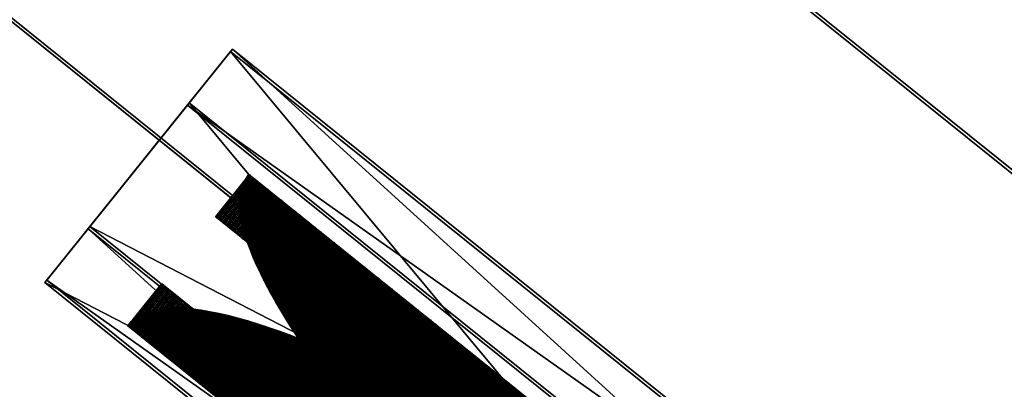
# Model space of a CAD drawing. Header units: millimetres. Extents: x 0 to 84100, y 0 to 59400.
# Tile 32 of 113: x 14216.23 to 14230.97, y 54220.09 to 54225.62. Entities that reach past the tile are written whole.
import ezdxf

# ---------------------------------------------------------------- set-up
doc = ezdxf.new("R2010")
doc.units = ezdxf.units.MM
doc.layers.add('GRILLE', color=7, linetype='Continuous')

# ---------------------------------------------------------------- blocks, each defined once
blk = doc.blocks.new('*X28')
at = {"color": 0}
for p, q in [((17.365, 28.855), (22.551, 34.041)), ((17.365, 29.032), (22.374, 34.041)), ((17.365, 29.209), (22.197, 34.041)), ((17.365, 29.386), (22.02, 34.041)), ((17.365, 29.562), (21.843, 34.041)), ((17.365, 29.739), (21.667, 34.041)), ((17.365, 29.916), (21.49, 34.041)), ((17.365, 30.093), (21.313, 34.041)), ((17.365, 30.269), (21.136, 34.041)), ((17.365, 30.446), (20.96, 34.041)), ((17.365, 30.623), (20.783, 34.041)), ((17.365, 30.8), (20.606, 34.041)), ((17.365, 30.977), (20.429, 34.041)), ((17.365, 31.153), (20.252, 34.041)), ((17.365, 31.33), (20.076, 34.041)), ((17.365, 31.507), (19.899, 34.041)), ((17.365, 31.684), (19.722, 34.041)), ((17.365, 31.86), (19.545, 34.041)), ((17.365, 32.037), (19.369, 34.041)), ((17.365, 32.214), (19.192, 34.041)), ((17.365, 32.391), (19.015, 34.041)), ((17.365, 32.568), (18.838, 34.041)), ((17.365, 32.744), (18.661, 34.041)), ((17.365, 32.921), (18.485, 34.041)), ((17.365, 33.098), (18.308, 34.041)), ((17.365, 33.275), (18.131, 34.041)), ((17.365, 33.451), (17.954, 34.041)), ((17.365, 33.628), (17.778, 34.041)), ((17.365, 33.805), (17.601, 34.041)), ((17.365, 33.982), (17.424, 34.041)), ((22.585, 28.857), (17.401, 34.041)), ((22.585, 29.034), (17.578, 34.041)), ((22.585, 29.211), (17.755, 34.041)), ((22.585, 29.388), (17.931, 34.041)), ((22.585, 29.564), (18.108, 34.041)), ((22.585, 29.741), (18.285, 34.041)), ((22.585, 29.918), (18.462, 34.041)), ((22.585, 30.095), (18.638, 34.041)), ((22.585, 30.271), (18.815, 34.041)), ((22.585, 30.448), (18.992, 34.041)), ((22.585, 30.625), (19.169, 34.041)), ((22.585, 30.802), (19.346, 34.041)), ((22.585, 30.979), (19.522, 34.041)), ((22.585, 31.155), (19.699, 34.041)), ((22.585, 31.332), (19.876, 34.041)), ((22.585, 31.509), (20.053, 34.041)), ((22.585, 31.686), (20.229, 34.041)), ((22.585, 31.862), (20.406, 34.041)), ((22.585, 32.039), (20.583, 34.041)), ((22.585, 32.216), (20.76, 34.041)), ((22.585, 32.393), (20.937, 34.041)), ((22.585, 32.57), (21.113, 34.041)), ((22.585, 32.746), (21.29, 34.041)), ((22.585, 32.923), (21.467, 34.041)), ((22.585, 33.1), (21.644, 34.041)), ((22.585, 33.277), (21.82, 34.041)), ((22.585, 33.453), (21.997, 34.041)), ((22.585, 33.63), (22.174, 34.041)), ((22.585, 33.807), (22.351, 34.041)), ((22.585, 33.984), (22.528, 34.041)), ((22.444, 28.821), (17.365, 33.9)), ((22.267, 28.821), (17.365, 33.724)), ((17.507, 28.821), (22.585, 33.898)), ((17.684, 28.821), (22.585, 33.722)), ((22.091, 28.821), (17.365, 33.547)), ((17.861, 28.821), (22.585, 33.545)), ((21.914, 28.821), (17.365, 33.37)), ((18.038, 28.821), (22.585, 33.368)), ((21.737, 28.821), (17.365, 33.193)), ((18.214, 28.821), (22.585, 33.191)), ((21.56, 28.821), (17.365, 33.017)), ((18.391, 28.821), (22.585, 33.015)), ((21.384, 28.821), (17.365, 32.84)), ((21.207, 28.821), (17.365, 32.663)), ((18.568, 28.821), (22.585, 32.838)), ((18.745, 28.821), (22.585, 32.661)), ((21.03, 28.821), (17.365, 32.486)), ((18.921, 28.821), (22.585, 32.484)), ((20.853, 28.821), (17.365, 32.309)), ((19.098, 28.821), (22.585, 32.307)), ((20.676, 28.821), (17.365, 32.133)), ((19.275, 28.821), (22.585, 32.131)), ((20.5, 28.821), (17.365, 31.956)), ((19.452, 28.821), (22.585, 31.954)), ((20.323, 28.821), (17.365, 31.779)), ((20.146, 28.821), (17.365, 31.602)), ((19.629, 28.821), (22.585, 31.777)), ((19.805, 28.821), (22.585, 31.6)), ((19.969, 28.821), (17.365, 31.426)), ((19.982, 28.821), (22.585, 31.424)), ((19.793, 28.821), (17.365, 31.249)), ((20.159, 28.821), (22.585, 31.247)), ((19.616, 28.821), (17.365, 31.072)), ((20.336, 28.821), (22.585, 31.07)), ((19.439, 28.821), (17.365, 30.895)), ((20.512, 28.821), (22.585, 30.893)), ((19.262, 28.821), (17.365, 30.718)), ((19.085, 28.821), (17.365, 30.542)), ((20.689, 28.821), (22.585, 30.717)), ((20.866, 28.821), (22.585, 30.54)), ((18.909, 28.821), (17.365, 30.365)), ((21.043, 28.821), (22.585, 30.363)), ((18.732, 28.821), (17.365, 30.188)), ((21.22, 28.821), (22.585, 30.186)), ((18.555, 28.821), (17.365, 30.011)), ((21.396, 28.821), (22.585, 30.009)), ((18.378, 28.821), (17.365, 29.835)), ((21.573, 28.821), (22.585, 29.833)), ((18.202, 28.821), (17.365, 29.658)), ((21.75, 28.821), (22.585, 29.656)), ((18.025, 28.821), (17.365, 29.481)), ((17.848, 28.821), (17.365, 29.304)), ((21.927, 28.821), (22.585, 29.479)), ((22.103, 28.821), (22.585, 29.302)), ((17.671, 28.821), (17.365, 29.127)), ((22.28, 28.821), (22.585, 29.126)), ((17.495, 28.821), (17.365, 28.951)), ((22.457, 28.821), (22.585, 28.949))]:
    blk.add_line(p, q, dxfattribs=at)
blk = doc.blocks.new('*X27')
at = {"color": 0}
for p, q in [((2, 33.997), (2.053, 34.05)), ((2, 33.82), (2.229, 34.049)), ((2, 33.643), (2.403, 34.046)), ((2, 33.466), (2.576, 34.042)), ((2, 33.289), (2.747, 34.036)), ((2, 33.113), (2.917, 34.029)), ((2, 32.936), (3.085, 34.021)), ((2, 32.759), (3.252, 34.011)), ((2, 32.582), (3.418, 34)), ((2, 32.406), (3.583, 33.988)), ((2, 32.229), (3.746, 33.975)), ((2, 32.052), (3.908, 33.96)), ((2, 31.875), (4.069, 33.944)), ((2, 31.698), (4.229, 33.927)), ((2, 31.522), (4.387, 33.909)), ((22.3, 13.762), (2.012, 34.05)), ((22.299, 13.94), (2.19, 34.049)), ((22.297, 14.119), (2.369, 34.047)), ((22.293, 14.3), (2.55, 34.043)), ((22.287, 14.483), (2.733, 34.037)), ((22.279, 14.667), (2.917, 34.029)), ((22.27, 14.853), (3.103, 34.02)), ((22.259, 15.041), (3.291, 34.009)), ((22.246, 15.231), (3.481, 33.996)), ((22.231, 15.422), (3.672, 33.981)), ((22.214, 15.616), (3.866, 33.964)), ((22.195, 15.812), (4.062, 33.945)), ((22.174, 16.01), (4.26, 33.924)), ((2, 31.345), (4.545, 33.89)), ((22.136, 13.75), (2, 33.886)), ((2, 31.168), (4.701, 33.869)), ((2, 30.991), (4.857, 33.848)), ((2, 30.815), (5.011, 33.825)), ((2, 30.638), (5.164, 33.802)), ((2, 30.461), (5.316, 33.777)), ((2, 30.284), (5.467, 33.752)), ((2, 30.107), (5.618, 33.725)), ((21.959, 13.75), (2, 33.709)), ((2, 29.931), (5.767, 33.697)), ((22.15, 16.21), (4.46, 33.9)), ((22.125, 16.413), (4.663, 33.875)), ((22.096, 16.618), (4.868, 33.846)), ((22.066, 16.825), (5.075, 33.816)), ((22.032, 17.035), (5.285, 33.782)), ((21.996, 17.248), (5.498, 33.746)), ((21.957, 17.464), (5.714, 33.707)), ((2, 29.754), (5.915, 33.669)), ((2, 29.577), (6.062, 33.639)), ((2, 29.4), (6.209, 33.609)), ((2, 29.224), (6.354, 33.578)), ((2, 29.047), (6.498, 33.545)), ((21.782, 13.75), (2, 33.532)), ((2, 28.87), (6.642, 33.512)), ((21.915, 17.683), (5.933, 33.665)), ((21.87, 17.904), (6.154, 33.62)), ((21.822, 18.13), (6.38, 33.572)), ((21.77, 18.358), (6.608, 33.52)), ((2, 28.693), (6.785, 33.478)), ((2, 28.517), (6.927, 33.443)), ((2, 28.34), (7.068, 33.407)), ((2, 28.163), (7.208, 33.371)), ((21.605, 13.75), (2, 33.355)), ((2, 27.986), (7.347, 33.333)), ((2, 27.809), (7.485, 33.295)), ((21.714, 18.591), (6.841, 33.464)), ((21.655, 18.827), (7.077, 33.405)), ((21.591, 19.067), (7.317, 33.341)), ((21.523, 19.312), (7.562, 33.273)), ((2, 27.633), (7.623, 33.256)), ((2, 27.456), (7.76, 33.216)), ((21.429, 13.75), (2, 33.179)), ((2, 27.279), (7.896, 33.175)), ((2, 27.102), (8.031, 33.133)), ((2, 26.926), (8.166, 33.091)), ((21.45, 19.562), (7.812, 33.2)), ((21.372, 19.817), (8.067, 33.122)), ((2, 26.749), (8.299, 33.048)), ((2, 26.572), (8.432, 33.004)), ((21.252, 13.75), (2, 33.002)), ((2, 26.395), (8.564, 32.959)), ((2, 26.218), (8.696, 32.914)), ((2, 26.042), (8.826, 32.868)), ((21.289, 20.077), (8.327, 33.039)), ((21.2, 20.343), (8.593, 32.95)), ((21.104, 20.616), (8.866, 32.854)), ((21.075, 13.75), (2, 32.825)), ((2, 25.865), (8.956, 32.821)), ((2, 25.688), (9.085, 32.773)), ((2, 25.511), (9.214, 32.725)), ((2, 25.335), (9.341, 32.676)), ((20.898, 13.75), (2, 32.648)), ((21.001, 20.895), (9.145, 32.751)), ((20.89, 21.182), (9.432, 32.64)), ((2, 25.158), (9.468, 32.626)), ((2, 24.981), (9.595, 32.576)), ((2, 24.804), (9.72, 32.525)), ((2, 24.627), (9.845, 32.473)), ((20.721, 13.75), (2, 32.471)), ((20.771, 21.478), (9.728, 32.521)), ((2, 24.451), (9.97, 32.42)), ((2, 24.274), (10.093, 32.367)), ((2, 24.097), (10.216, 32.313)), ((20.545, 13.75), (2, 32.295)), ((2, 23.92), (10.338, 32.259)), ((20.643, 21.784), (10.034, 32.393)), ((20.503, 22.1), (10.35, 32.253)), ((20.368, 13.75), (2, 32.118)), ((2.155, 23.899), (10.46, 32.203)), ((2.328, 23.895), (10.581, 32.147)), ((2.498, 23.888), (10.701, 32.091)), ((2.665, 23.878), (10.82, 32.034)), ((20.351, 22.429), (10.679, 32.101)), ((20.191, 13.75), (2, 31.941)), ((2.83, 23.866), (10.939, 31.976)), ((2.992, 23.851), (11.058, 31.917)), ((3.152, 23.834), (11.175, 31.858)), ((3.309, 23.815), (11.292, 31.798)), ((20.185, 22.772), (11.022, 31.935)), ((20.014, 13.75), (2, 31.764)), ((19.838, 13.75), (2, 31.588)), ((3.464, 23.794), (11.409, 31.738)), ((3.618, 23.77), (11.524, 31.677)), ((3.769, 23.745), (11.64, 31.615)), ((20.002, 23.131), (11.381, 31.752)), ((19.661, 13.75), (2, 31.411)), ((3.918, 23.717), (11.754, 31.553)), ((4.065, 23.688), (11.868, 31.49)), ((4.211, 23.656), (11.981, 31.427)), ((19.799, 23.511), (11.761, 31.549)), ((19.484, 13.75), (2, 31.234)), ((4.354, 23.623), (12.094, 31.363)), ((4.496, 23.588), (12.206, 31.298)), ((4.636, 23.552), (12.317, 31.233)), ((4.775, 23.513), (12.428, 31.167)), ((19.571, 23.916), (12.166, 31.321)), ((19.307, 13.75), (2, 31.057)), ((4.912, 23.473), (12.539, 31.1)), ((5.047, 23.432), (12.648, 31.033)), ((5.181, 23.389), (12.757, 30.965)), ((19.311, 24.353), (12.603, 31.061)), ((19.13, 13.75), (2, 30.88)), ((5.313, 23.344), (12.866, 30.897)), ((5.444, 23.298), (12.974, 30.828)), ((5.573, 23.25), (13.081, 30.759)), ((19.007, 24.833), (13.083, 30.757)), ((18.954, 13.75), (2, 30.704)), ((5.7, 23.201), (13.188, 30.689)), ((5.827, 23.151), (13.294, 30.618)), ((5.952, 23.099), (13.4, 30.547)), ((18.777, 13.75), (2, 30.527)), ((18.6, 13.75), (2, 30.35)), ((6.075, 23.046), (13.505, 30.475)), ((6.198, 22.991), (13.609, 30.403)), ((6.318, 22.935), (13.713, 30.33)), ((18.64, 25.377), (13.627, 30.39)), ((18.423, 13.75), (2, 30.173)), ((6.438, 22.878), (13.816, 30.257)), ((6.556, 22.82), (13.919, 30.182)), ((18.247, 13.75), (2, 29.997)), ((6.673, 22.76), (14.021, 30.108)), ((6.789, 22.699), (14.123, 30.033)), ((6.904, 22.637), (14.224, 29.957)), ((18.166, 26.029), (14.279, 29.916)), ((18.07, 13.75), (2, 29.82)), ((7.017, 22.573), (14.324, 29.881)), ((7.129, 22.509), (14.424, 29.804)), ((7.24, 22.443), (14.524, 29.726)), ((17.893, 13.75), (2, 29.643)), ((7.35, 22.376), (14.622, 29.649)), ((7.458, 22.307), (14.721, 29.57)), ((7.566, 22.238), (14.818, 29.491)), ((17.716, 13.75), (2, 29.466)), ((17.539, 13.75), (2, 29.289)), ((7.672, 22.167), (14.916, 29.411)), ((7.777, 22.096), (15.012, 29.331)), ((17.363, 13.75), (2, 29.113)), ((7.881, 22.023), (15.108, 29.25)), ((7.983, 21.949), (15.204, 29.169)), ((8.085, 21.874), (15.299, 29.087)), ((17.431, 26.94), (15.19, 29.181)), ((17.186, 13.75), (2, 28.936)), ((8.186, 21.797), (15.393, 29.005)), ((8.285, 21.72), (15.487, 28.922)), ((17.009, 13.75), (2, 28.759)), ((8.383, 21.642), (15.58, 28.839)), ((8.48, 21.562), (15.673, 28.755)), ((8.577, 21.481), (15.765, 28.67)), ((16.832, 13.75), (2, 28.582)), ((8.671, 21.399), (15.857, 28.585)), ((8.765, 21.317), (15.948, 28.499)), ((16.656, 13.75), (2, 28.406)), ((16.479, 13.75), (2, 28.229)), ((8.539, 21.513), (2, 28.052)), ((7.786, 22.09), (2, 27.875)), ((7.28, 22.419), (2, 27.698)), ((6.862, 22.66), (2, 27.522)), ((6.494, 22.851), (2, 27.345)), ((6.16, 23.008), (2, 27.168)), ((5.85, 23.142), (2, 26.991)), ((5.559, 23.256), (2, 26.815))]:
    blk.add_line(p, q, dxfattribs=at)
blk = doc.blocks.new('*U24')
at = {"color": 0}
mesh = blk.add_polyface(dxfattribs=at)
corners = [(0, 0, 1.5), (-25, 0), (-25, 0, 1.5), (0, 0)]
mesh.append_faces([[corners[k] for k in face] for face in [(0, 1, 2)]], dxfattribs={"vtx0": -1, "color": 0})
mesh.append_faces([[corners[k] for k in face] for face in [(0, 3, 1)]], dxfattribs={"vtx2": -1, "color": 0})
mesh = blk.add_polyface(dxfattribs=at)
corners = [(-25, 0), (-25, -24), (-25, -24, 1.5), (-25, 0, 1.5)]
mesh.append_faces([[corners[k] for k in face] for face in [(0, 1, 2), (2, 3, 0)]], dxfattribs={"vtx2": -1, "color": 0})
mesh = blk.add_polyface(dxfattribs=at)
corners = [(-25, 0, 1.5), (0, -24, 1.5), (0, 0, 1.5), (-25, -24, 1.5)]
mesh.append_faces([[corners[k] for k in face] for face in [(0, 1, 2)]], dxfattribs={"vtx0": -1, "color": 0})
mesh.append_faces([[corners[k] for k in face] for face in [(0, 3, 1)]], dxfattribs={"vtx2": -1, "color": 0})
mesh = blk.add_polyface(dxfattribs=at)
corners = [(-25, -24), (-25, 0), (0, 0), (0, -24)]
mesh.append_faces([[corners[k] for k in face] for face in [(0, 1, 2), (2, 3, 0)]], dxfattribs={"vtx2": -1, "color": 0})
mesh = blk.add_polyface(dxfattribs=at)
corners = [(0, -24, 1.5), (0, -24), (0, 0, 1.5), (0, 0)]
mesh.append_faces([[corners[k] for k in face] for face in [(0, 1, 2)]], dxfattribs={"vtx1": -1, "color": 0})
mesh.append_faces([[corners[k] for k in face] for face in [(1, 3, 2)]], dxfattribs={"vtx2": -1, "color": 0})

msp = doc.modelspace()

# ---------------------------------------------------------------- linework, layer by layer
at = {"color": 8, "extrusion": (-0.614189, -0.764784, -0.194622), "elevation": -50179.815}
msp.add_lwpolyline([(-22851.399, -10061.983, 0.414214), (-22865.609, -10076.193), (-22851.399, -10076.193)], format="xyb", close=True, dxfattribs=at)
at = {"color": 8, "extrusion": (-0.614189, -0.764784, 0.194622), "elevation": -50179.815}
msp.add_lwpolyline([(-22865.603, 10072.023), (-22861.949, 10072.023), (-22861.949, 10075.677), (-22865.603, 10075.677)], close=True, dxfattribs=at)
at = {"color": 8, "extrusion": (-0.614189, -0.764784, -0.194622), "const_width": 14.21, "elevation": -50179.815}
msp.add_lwpolyline([(-22851.399, -10069.088, 0.414214), (-22858.504, -10076.193, 1)], format="xyb", dxfattribs=at)
at = {"color": 8, "extrusion": (-0.614189, -0.764784, 0.194622), "elevation": -50179.815}
msp.add_lwpolyline([(-22851.399, 10075.477, 0.414214), (-22865.609, 10061.267), (-22851.399, 10061.267)], format="xyb", close=True, dxfattribs=at)
at = {"color": 8, "extrusion": (-0.614189, -0.764784, -0.194622), "elevation": -50179.815}
msp.add_lwpolyline([(-22865.603, -10065.438), (-22861.949, -10065.438), (-22861.949, -10061.784), (-22865.603, -10061.784)], close=True, dxfattribs=at)
at = {"color": 8, "extrusion": (-0.614189, -0.764784, 0.194622), "const_width": 14.21, "elevation": -50179.815}
msp.add_lwpolyline([(-22851.399, 10068.372, 0.414214), (-22858.504, 10061.267, 1)], format="xyb", dxfattribs=at)
at = {"color": 8, "extrusion": (-0.614189, -0.764784, 0.194622)}
msp.add_solid([(-22861.949, 10072.023, -50179.815), (-22861.949, 10075.677, -50179.815), (-22865.603, 10072.023, -50179.815), (-22865.603, 10075.677, -50179.815)], dxfattribs=at)
at = {"color": 8, "extrusion": (-0.614189, -0.764784, -0.194622)}
msp.add_solid([(-22861.949, -10065.438, -50179.815), (-22861.949, -10061.784, -50179.815), (-22865.603, -10065.438, -50179.815), (-22865.603, -10061.784, -50179.815)], dxfattribs=at)

# ---------------------------------------------------------------- block references
at = {"color": 8, "extrusion": (0.614189, 0.764784, -0.194622), "xscale": 0.6999999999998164, "yscale": 0.6999999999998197, "zscale": 0.699999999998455, "rotation": 270.0000000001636}
msp.add_blockref('*U24', (22866.974, 10059.867, 50179.815), dxfattribs=at)
at = {"color": 8, "extrusion": (0.614189, 0.764784, 0.194622), "xscale": 0.6999999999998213, "yscale": 0.6999999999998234, "zscale": 0.6999999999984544, "rotation": 269.9999999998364}
msp.add_blockref('*U24', (22866.974, -10077.593, 50179.815), dxfattribs=at)
at = {"color": 8, "extrusion": (-0.614189, -0.764784, -0.194622), "xscale": 0.6999999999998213, "yscale": 0.6999999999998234, "zscale": 0.6999999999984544, "rotation": 90.0000000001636}
for name in ['*X27', '*X28']:
    msp.add_blockref(name, (-22841.774, -10077.593, -50179.815), dxfattribs=at)
at = {"color": 8, "extrusion": (-0.614189, -0.764784, 0.194622), "xscale": 0.6999999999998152, "yscale": 0.6999999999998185, "zscale": 0.699999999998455, "rotation": 89.9999999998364}
for name in ['*X28', '*X27']:
    msp.add_blockref(name, (-22841.774, 10059.867, -50179.815), dxfattribs=at)

# ---------------------------------------------------------------- meshes
at = {"layer": 'GRILLE', "color": 8}
mesh = msp.add_polymesh((2, 7), dxfattribs=at)
for k, corner in enumerate([(14357.575, 54301.398, 392.263), (14343.273, 54283.589, 367.139), (14329.942, 54266.989, 340.689), (14317.629, 54251.657, 313.008), (14306.38, 54237.649, 284.197), (14296.233, 54225.015, 254.358), (14287.227, 54213.801, 223.601), (14056.614, 54543.096, 392.263), (14042.312, 54525.288, 367.139), (14028.981, 54508.688, 340.689), (14016.668, 54493.356, 313.008), (14005.418, 54479.348, 284.197), (13995.272, 54466.714, 254.358), (13986.266, 54455.5, 223.601)]):
    mesh.set_mesh_vertex(divmod(k, 7), corner)
mesh = msp.add_polymesh((2, 7), dxfattribs=at)
for k, corner in enumerate([(14287.306, 54213.899, -223.788), (14296.312, 54225.113, -254.546), (14306.458, 54237.747, -284.384), (14317.708, 54251.755, -313.196), (14330.02, 54267.087, -340.877), (14343.352, 54283.687, -367.327), (14357.653, 54301.495, -392.451), (13986.344, 54455.597, -223.788), (13995.35, 54466.811, -254.546), (14005.496, 54479.445, -284.384), (14016.746, 54493.453, -313.196), (14029.059, 54508.785, -340.877), (14042.39, 54525.385, -367.327), (14056.692, 54543.194, -392.451)]):
    mesh.set_mesh_vertex(divmod(k, 7), corner)
mesh = msp.add_polymesh((2, 7), dxfattribs=at)
for k, corner in enumerate([(14283.071, 54208.625, 207.416), (14275.859, 54199.645, 175.475), (14269.861, 54192.176, 142.9), (14265.098, 54186.246, 109.808), (14261.589, 54181.876, 76.32), (14259.345, 54179.082, 42.555), (14258.374, 54177.873, 8.636), (13982.109, 54450.324, 207.416), (13974.897, 54441.344, 175.475), (13968.899, 54433.875, 142.9), (13964.137, 54427.945, 109.808), (13960.627, 54423.575, 76.32), (13958.383, 54420.78, 42.555), (13957.413, 54419.572, 8.636)]):
    mesh.set_mesh_vertex(divmod(k, 7), corner)
mesh = msp.add_polymesh((2, 7), dxfattribs=at)
for k, corner in enumerate([(14258.402, 54177.908, -8.857), (14259.372, 54179.116, -42.776), (14261.616, 54181.91, -76.541), (14265.126, 54186.281, -110.029), (14269.888, 54192.211, -143.121), (14275.886, 54199.679, -175.696), (14283.098, 54208.66, -207.637), (13957.44, 54419.606, -8.857), (13958.411, 54420.815, -42.776), (13960.655, 54423.609, -76.541), (13964.164, 54427.979, -110.029), (13968.927, 54433.909, -143.121), (13974.925, 54441.378, -175.696), (13982.137, 54450.358, -207.637)]):
    mesh.set_mesh_vertex(divmod(k, 7), corner)

doc.saveas('drawing.dxf')
